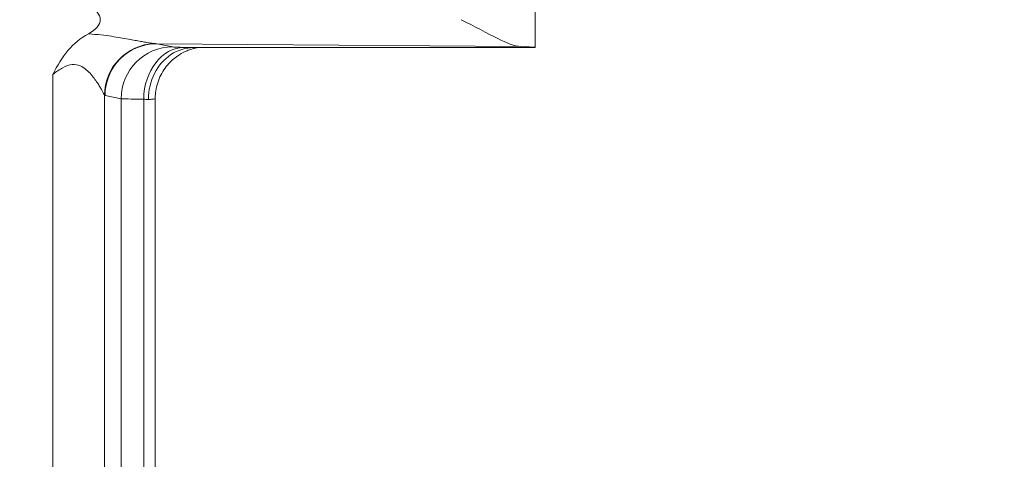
# Model space of a CAD drawing. Header units: inches. Extents: x -374 to 640, y -945 to 1059.
# Tile 158 of 222: x 145.17 to 146.404, y 50.254 to 50.805. Entities that reach past the tile are written whole.
import ezdxf

# ---------------------------------------------------------------- set-up
doc = ezdxf.new("R2010")
doc.units = ezdxf.units.IN
doc.header["$LTSCALE"] = 5
doc.header["$MEASUREMENT"] = 0
for name, color, linetype, lineweight in [('Dimension (ANSI)', 7, 'Continuous', 9), ('Visible (ANSI)', 7, 'Continuous', 18), ('Visible Narrow (ANSI)', 7, 'Continuous', 5)]:
    doc.layers.add(name, color=color, linetype=linetype, lineweight=lineweight)
doc.styles.add('Note Text (ANSI)', font='arial.ttf')
doc.dimstyles.new('.XX', dxfattribs={"dimscale": 5, "dimtxt": 0.095, "dimasz": 0.125, "dimexe": 0.1875, "dimexo": 0.0625, "dimgap": 0.0625, "dimtad": 0, "dimtih": 1, "dimtoh": 1, "dimrnd": 1e-08, "dimzin": 0, "dimdsep": 46, "dimtxsty": 'Note Text (ANSI)', "dimblk": 'Filled-1', "dimcen": 0.09, "dimdle": 0.45, "dimclrd": 256, "dimclre": 256, "dimclrt": 256, "dimadec": 0, "dimazin": 1, "dimtfac": 1.263158, "dimtofl": 0, "dimtmove": 0, "dimatfit": 3, "dimfxl": 1, "dimtolj": 1, "dimtzin": 4, "dimlwd": -1, "dimlwe": -1, "dimarcsym": 0})

# ---------------------------------------------------------------- blocks, each defined once
blk = doc.blocks.new('Filled-1')
at = {"color": 0}
for p, q in [((0, 0), (-1, 0.25)), ((-1, 0.25), (-1, -0.25)), ((-1, 0), (0, 0)), ((-1, -0.25), (0, 0))]:
    blk.add_line(p, q, dxfattribs=at)
at = {"color": 0, "flags": 128}
blk.add_lwpolyline([(-1, -0.25), (0, 0), (-1, 0.25), (-1, -0.25)], dxfattribs=at)
at = {"color": 0}
blk.add_solid([(-1, -0.25), (0, 0), (-1, 0.25), (-1, -0.25)], dxfattribs=at)
blk = doc.blocks.new('*D41')
at = {"layer": 'Defpoints', "color": 0, "transparency": 16777216}
for p in [(123.6124, 70.135), (123.6124, 44.4052), (150.1074, 44.4052)]:
    blk.add_point(p, dxfattribs=at)
at = {"layer": 'Dimension (ANSI)', "transparency": 16777216}
for p, q in [((123.9249, 70.135), (151.0449, 70.135)), ((150.1074, 69.51), (150.1074, 57.8253)), ((150.1074, 45.0302), (150.1074, 56.7149)), ((123.9249, 44.4052), (151.0449, 44.4052))]:
    blk.add_line(p, q, dxfattribs=at)
at = {"layer": 'Dimension (ANSI)', "transparency": 16777216, "xscale": 0.625, "yscale": 0.625, "zscale": 0.625}
for p, rotation in [((150.1074, 70.135), 90), ((150.1074, 44.4052), 270)]:
    blk.add_blockref('Filled-1', p, dxfattribs=dict(at, rotation=rotation))
at = {"layer": 'Dimension (ANSI)', "transparency": 16777216, "insert": (149.3019, 57.5128), "char_height": 0.475, "attachment_point": 1, "style": 'Note Text (ANSI)'}
blk.add_mtext('\\A1;25.73', dxfattribs=at)

msp = doc.modelspace()

# ---------------------------------------------------------------- linework, layer by layer
at = {"layer": 'Visible (ANSI)'}
for p, q in [((145.81613, 51.30218), (145.81613, 50.7701)), ((145.28279, 50.78459), (145.28279, 50.78459)), ((145.28488, 50.78429), (145.28488, 50.78429)), ((145.30963, 50.78011), (145.30963, 50.78011)), ((145.38802, 50.77007), (145.81613, 50.77007)), ((145.28279, 50.73649), (145.28279, 50.73649)), ((145.34, 49.83396), (145.34, 50.70618))]:
    msp.add_line(p, q, dxfattribs=at)
for centre, major_axis, ratio, start_param, end_param in [((145.20091, 50.80507), (0.07023, 0), 0.4126366, 5.6213561, 6.9453839), ((145.65988, 50.7701), (-0.15625, 0), 0.0174551, 3.1335926, 3.6305312)]:
    msp.add_ellipse(centre, major_axis=major_axis, ratio=ratio, start_param=start_param, end_param=end_param, dxfattribs=at)
for points, knots in [([(145.72334, 50.80507), (145.73908, 50.79715), (145.75629, 50.78774), (145.77958, 50.77631), (145.79047, 50.77163), (145.79782, 50.77138)], [0.00000001, 0.00000001, 0.00000001, 0.00000001, 0.14450857, 0.14450857, 0.26293993, 0.26293993, 0.26293993, 0.26293993]), ([(145.21158, 50.73648), (145.21748, 50.74757), (145.22331, 50.75771), (145.23055, 50.76633), (145.23779, 50.77495), (145.24645, 50.78204), (145.25631, 50.78726)], [0, 0, 0, 0, 0.5, 0.5, 0.5, 1, 1, 1, 1]), ([(145.33151, 50.70506), (145.33151, 50.71648), (145.33419, 50.72787), (145.33911, 50.73764), (145.34404, 50.74742), (145.35114, 50.75561), (145.3597, 50.76131), (145.36825, 50.76702), (145.37832, 50.77007), (145.38802, 50.77007)], [0, 0, 0, 0, 0.33333333, 0.33333333, 0.33333333, 0.66666667, 0.66666667, 0.66666667, 1, 1, 1, 1]), ([(145.39366, 50.77007), (145.39266, 50.76991), (145.39134, 50.76966), (145.38863, 50.76903), (145.38725, 50.76866), (145.38389, 50.76764), (145.38186, 50.76692), (145.37657, 50.76471), (145.37331, 50.76302), (145.36543, 50.75804), (145.36097, 50.75432), (145.35256, 50.74516), (145.34873, 50.73941), (145.34304, 50.72701), (145.34116, 50.7202), (145.34013, 50.71098), (145.34, 50.70858), (145.34, 50.70618)], [0.13179174, 0.13179174, 0.13179174, 0.13179174, 0.14572972, 0.14572972, 0.15784521, 0.15784521, 0.17477507, 0.17477507, 0.20278798, 0.20278798, 0.24634077, 0.24634077, 0.2977944, 0.2977944, 0.35033817, 0.35033817, 0.36858819, 0.36858819, 0.36858819, 0.36858819])]:
    msp.add_open_spline(points, degree=3, knots=knots, dxfattribs=at)
at = {"layer": 'Visible Narrow (ANSI)'}
for p, q in [((145.34187, 50.77498), (145.79782, 50.77138)), ((145.34187, 50.77498), (145.36197, 50.77097)), ((145.21158, 50.73648), (145.21158, 49.80367)), ((145.27633, 50.71048), (145.27632, 49.82967)), ((145.27712, 50.70999), (145.29721, 50.70598)), ((145.29721, 50.70598), (145.29721, 49.83417)), ((145.32557, 50.70537), (145.32557, 49.83478))]:
    msp.add_line(p, q, dxfattribs=at)
for centre, start, end in [((132.61238, 552.0832), 269.3079848, 269.3079849), ((132.61238, 552.0832), 269.3364756, 269.3364757), ((132.61238, 552.0832), 270.0142531, 270.0142532), ((132.61238, -437.54305), 89.30796703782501, 89.30796710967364), ((132.61238, -437.54305), 89.98574681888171, 89.98574689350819), ((132.61238, -437.54305), 90.66352429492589, 90.66352437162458), ((132.61238, -437.54305), 90.69201509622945, 90.69201518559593)]:
    msp.add_arc(centre, 507.11098, start, end, dxfattribs=at)
for centre, major_axis, ratio, start_param, end_param in [((145.34108, 50.71048), (0.04678, 0.04513), 0.9921541, 0.8417554, 2.3702062), ((145.34187, 50.70999), (0.01272, 0.06374), 0.9960441, 0.1976885, 1.7669638), ((145.36197, 50.70598), (0.01272, 0.06374), 0.9960441, 0.1976885, 1.7669638), ((145.37615, 50.70537), (0.0014, 0.06498), 0.777979, 0.0277529, 1.5876134), ((145.34104, 50.78797), (-0.02383, 0.00144), 0.5423931, 1.5114509, 1.6383975), ((145.42674, 50.77107), (-0.06502, 0), 0.0174524, 0.0872465, 0.6791555), ((145.27723, 50.835), (0.00008, -0.12503), 0.0871157, 6.1930527, 6.2657665), ((145.42673, 50.70608), (-0.13001, 0), 0.0087268, 0.087261, 0.6792237), ((145.27505, 50.70398), (0.06492, -0.00003), 0.0345465, 0.516406, 0.6790636)]:
    msp.add_ellipse(centre, major_axis=major_axis, ratio=ratio, start_param=start_param, end_param=end_param, dxfattribs=at)
for points, knots in [([(145.25631, 50.78726), (145.26199, 50.78695), (145.26724, 50.78648), (145.27206, 50.78595), (145.27687, 50.78542), (145.28124, 50.78483), (145.28531, 50.78423), (145.28938, 50.78363), (145.29315, 50.78302), (145.29664, 50.78242), (145.30014, 50.78183), (145.30336, 50.78126), (145.30635, 50.78071), (145.30935, 50.78016), (145.31211, 50.77964), (145.31468, 50.77916), (145.31725, 50.77868), (145.31961, 50.77824), (145.32183, 50.77783), (145.32404, 50.77742), (145.32609, 50.77705), (145.32805, 50.77671), (145.33, 50.77638), (145.33186, 50.77607), (145.33366, 50.7758), (145.33547, 50.77554), (145.33722, 50.77531), (145.33885, 50.77516)], [0.00000487, 0.00000487, 0.00000487, 0.00000487, 0.11111111, 0.11111111, 0.11111111, 0.22222222, 0.22222222, 0.22222222, 0.33333333, 0.33333333, 0.33333333, 0.44444444, 0.44444444, 0.44444444, 0.55555556, 0.55555556, 0.55555556, 0.66666667, 0.66666667, 0.66666667, 0.77777778, 0.77777778, 0.77777778, 0.88888889, 0.88888889, 0.88888889, 1, 1, 1, 1]), ([(145.21158, 50.73648), (145.21603, 50.73986), (145.22016, 50.74274), (145.22424, 50.74488), (145.22832, 50.74702), (145.23234, 50.74844), (145.23598, 50.74879), (145.23963, 50.74914), (145.24291, 50.74844), (145.24583, 50.74722), (145.24874, 50.74601), (145.2513, 50.74427), (145.25359, 50.74236), (145.25587, 50.74044), (145.25789, 50.73836), (145.25971, 50.73628), (145.26152, 50.73421), (145.26312, 50.73215), (145.26456, 50.73018), (145.26599, 50.72821), (145.26725, 50.72634), (145.26837, 50.7246), (145.26949, 50.72287), (145.27046, 50.72126), (145.27132, 50.7198), (145.27218, 50.71834), (145.27292, 50.71703), (145.27357, 50.71584), (145.27421, 50.71465), (145.27477, 50.71359), (145.27524, 50.71267), (145.27571, 50.71175), (145.2761, 50.71096), (145.27633, 50.71048)], [0, 0, 0, 0, 0.09090909, 0.09090909, 0.09090909, 0.18181818, 0.18181818, 0.18181818, 0.27272727, 0.27272727, 0.27272727, 0.36363636, 0.36363636, 0.36363636, 0.45454545, 0.45454545, 0.45454545, 0.54545455, 0.54545455, 0.54545455, 0.63636364, 0.63636364, 0.63636364, 0.72727273, 0.72727273, 0.72727273, 0.81818182, 0.81818182, 0.81818182, 0.90909091, 0.90909091, 0.90909091, 0.99999999, 0.99999999, 0.99999999, 0.99999999]), ([(145.33151, 50.70506), (145.33436, 50.70524), (145.33859, 50.70561), (145.34, 50.70599), (145.34, 50.70618)], [0, 0, 0, 0, 0.5, 0.96732143, 0.96732143, 0.96732143, 0.96732143])]:
    msp.add_open_spline(points, degree=3, knots=knots, dxfattribs=at)
msp.add_open_spline([(145.37615, 50.77036), (145.37826, 50.77031), (145.38191, 50.77022), (145.38638, 50.77012), (145.38802, 50.77007)], degree=3, dxfattribs=at)

# ---------------------------------------------------------------- dimensions: what is measured, and where the dimension line sits
at = {"layer": 'Dimension (ANSI)'}
dim = msp.add_linear_dim(base=(150.10738, 44.40517), p1=(123.61238, 70.13498), p2=(123.61238, 44.40517), angle=90, dimstyle='.XX', override={"dimgap": 0.0625, "dimdec": 2, "dimtol": 0, "dimlim": 0, "dimtp": 0, "dimtm": 0, "dimtdec": 2, "dimatfit": 1}, dxfattribs=at)
dim.commit()
dim.dimension.update_dxf_attribs({"geometry": '*D41', "text_midpoint": (150.10738, 57.27007), "dimtype": 160})

doc.saveas('drawing.dxf')
